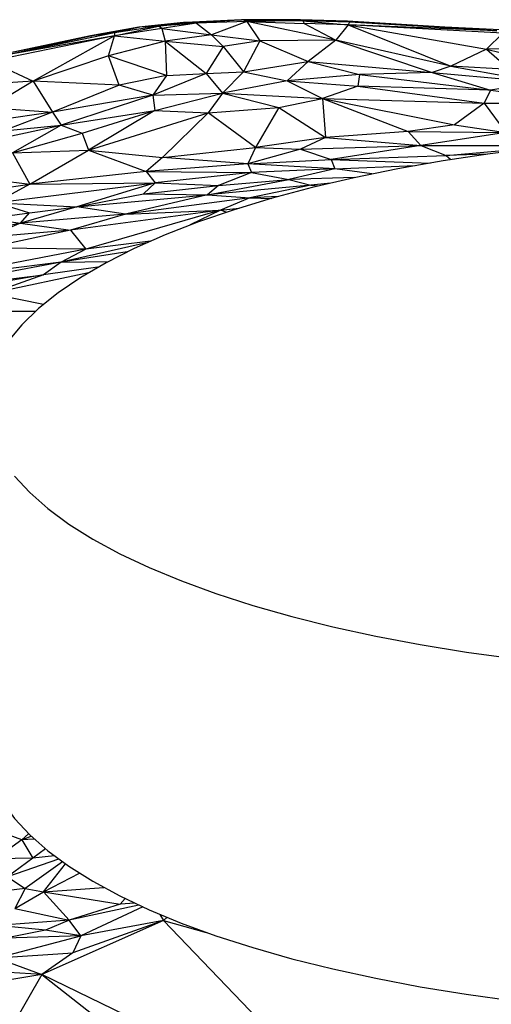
# Paper-space layout '_Dimétrica' of a CAD drawing. Header units: millimetres. Extents: x -87 to 521, y -257 to -44.
# Tile 9 of 20: x 132 to 184, y -153 to -44. Entities that reach past the tile are written whole.
import ezdxf

# ---------------------------------------------------------------- set-up
doc = ezdxf.new("R2010")
doc.units = ezdxf.units.MM

psp = doc.layouts.new('_Dimétrica')

# ---------------------------------------------------------------- linework, layer by layer
at = {"color": 7, "linetype": 'Continuous', "lineweight": 25}
for p, q in [((150.25, -44.6), (156.66, -44.31)), ((156.85, -44.31), (150.46, -44.6)), ((156.66, -44.31), (150.46, -44.6)), ((156.85, -44.31), (151.7, -44.7)), ((157.25, -44.49), (151.7, -44.7)), ((157.25, -44.49), (153.34, -45.96)), ((156.85, -44.31), (156.66, -44.31)), ((156.85, -44.31), (157.25, -44.49)), ((156.85, -44.31), (163.39, -44.44)), ((163.14, -44.31), (156.85, -44.31)), ((163.39, -44.44), (157.25, -44.49)), ((157.25, -44.49), (158.68, -46.63)), ((167.04, -46.57), (157.25, -44.49)), ((157.25, -44.49), (163.55, -44.71)), ((163.14, -44.31), (163.39, -44.44)), ((168.31, -44.47), (163.14, -44.31)), ((163.39, -44.44), (163.55, -44.71)), ((163.39, -44.44), (168.38, -44.86)), ((168.56, -44.59), (163.39, -44.44)), ((168.31, -44.47), (163.39, -44.44)), ((179.05, -45.14), (168.31, -44.47)), ((168.31, -44.47), (168.56, -44.59)), ((145.34, -45.12), (140, -46.09)), ((145.45, -45.13), (140, -46.09)), ((145.45, -45.13), (140.19, -46.08)), ((142.64, -46.1), (147.51, -45.02)), ((147.86, -45.26), (142.64, -46.1)), ((147.51, -45.02), (142.67, -45.77)), ((145.45, -45.13), (142.67, -45.77)), ((150.25, -44.6), (145.34, -45.12)), ((145.45, -45.13), (145.34, -45.12)), ((150.46, -44.6), (145.45, -45.13)), ((150.25, -44.6), (145.45, -45.13)), ((147.51, -45.02), (145.45, -45.13)), ((147.51, -45.02), (150.46, -44.6)), ((151.7, -44.7), (147.51, -45.02)), ((147.86, -45.26), (147.51, -45.02)), ((151.7, -44.7), (147.86, -45.26)), ((147.86, -45.26), (153.34, -45.96)), ((147.86, -45.26), (148.24, -46.69)), ((150.46, -44.6), (150.25, -44.6)), ((150.46, -44.6), (151.7, -44.7)), ((151.7, -44.7), (153.34, -45.96)), ((163.55, -44.71), (167.04, -46.57)), ((168.38, -44.86), (163.55, -44.71)), ((168.38, -44.86), (167.04, -46.57)), ((168.56, -44.59), (168.38, -44.86)), ((168.38, -44.86), (179.72, -49.44)), ((168.38, -44.86), (183.64, -47.56)), ((185.44, -45.8), (168.38, -44.86)), ((184.79, -45.55), (168.38, -44.86)), ((184.79, -45.55), (168.56, -44.59)), ((179.05, -45.14), (168.56, -44.59)), ((179.05, -45.14), (184.79, -45.55)), ((188.4, -45.59), (179.05, -45.14)), ((140, -46.09), (127.07, -48.8)), ((140.19, -46.08), (128.43, -48.53)), ((140, -46.09), (128.43, -48.53)), ((142.64, -46.1), (128.97, -48.88)), ((142.67, -45.77), (131.23, -48.12)), ((140.19, -46.08), (131.23, -48.12)), ((142.64, -46.1), (131.23, -48.12)), ((142.64, -46.1), (133.7, -51.07)), ((140, -46.09), (140.19, -46.08)), ((142.67, -45.77), (140.19, -46.08)), ((142, -48.28), (142.64, -46.1)), ((142.67, -45.77), (142.64, -46.1)), ((142.64, -46.1), (148.24, -46.69)), ((153.34, -45.96), (148.24, -46.69)), ((153.34, -45.96), (158.68, -46.63)), ((153.34, -45.96), (154.61, -47.25)), ((158.68, -46.63), (154.61, -47.25)), ((158.68, -46.63), (156.85, -50.05)), ((167.04, -46.57), (158.68, -46.63)), ((158.68, -46.63), (163.98, -48.92)), ((167.04, -46.57), (163.98, -48.92)), ((167.04, -46.57), (177.65, -50.14)), ((179.72, -49.44), (167.04, -46.57)), ((185.44, -45.8), (183.64, -47.56)), ((148.24, -46.69), (142, -48.28)), ((148.24, -46.69), (152.75, -50.24)), ((148.24, -46.69), (148.38, -50.46)), ((148.24, -46.69), (154.61, -47.25)), ((154.61, -47.25), (152.75, -50.24)), ((154.61, -47.25), (156.85, -50.05)), ((183.64, -47.56), (179.72, -49.44)), ((195.09, -47.44), (183.64, -47.56)), ((183.64, -47.56), (186.2, -49.8)), ((183.64, -47.56), (193.38, -50)), ((142, -48.28), (133.7, -51.07)), ((148.38, -50.46), (142, -48.28)), ((143.17, -51.54), (142, -48.28)), ((128.97, -48.88), (133.7, -51.07)), ((156.85, -50.05), (163.98, -48.92)), ((163.98, -48.92), (161.68, -51.03)), ((163.98, -48.92), (169.66, -50.34)), ((163.98, -48.92), (177.65, -50.14)), ((179.72, -49.44), (177.65, -50.14)), ((179.72, -49.44), (189.42, -51.2)), ((186.2, -49.8), (179.72, -49.44)), ((148.38, -50.46), (143.17, -51.54)), ((152.75, -50.24), (146.87, -52.64)), ((148.38, -50.46), (146.87, -52.64)), ((148.38, -50.46), (152.75, -50.24)), ((152.75, -50.24), (156.85, -50.05)), ((152.75, -50.24), (154.55, -52.4)), ((156.85, -50.05), (154.55, -52.4)), ((156.85, -50.05), (161.68, -51.03)), ((169.66, -50.34), (161.68, -51.03)), ((169.66, -50.34), (169.46, -51.63)), ((177.65, -50.14), (169.66, -50.34)), ((169.66, -50.34), (184.09, -52.07)), ((177.65, -50.14), (184.09, -52.07)), ((177.65, -50.14), (189.42, -51.2)), ((133.7, -51.07), (127.56, -51.5)), ((133.7, -51.07), (128.86, -54)), ((133.7, -51.07), (135.82, -54.49)), ((143.17, -51.54), (133.7, -51.07)), ((143.17, -51.54), (135.82, -54.49)), ((146.87, -52.64), (143.17, -51.54)), ((161.68, -51.03), (154.55, -52.4)), ((161.68, -51.03), (165.56, -52.99)), ((161.68, -51.03), (169.46, -51.63)), ((169.46, -51.63), (165.56, -52.99)), ((169.46, -51.63), (183.39, -53.52)), ((184.09, -52.07), (169.46, -51.63)), ((184.09, -52.07), (183.39, -53.52)), ((189.42, -51.2), (184.09, -52.07)), ((184.09, -52.07), (194.44, -53.45)), ((146.87, -52.64), (135.82, -54.49)), ((146.87, -52.64), (136.76, -55.95)), ((146.87, -52.64), (154.55, -52.4)), ((146.87, -52.64), (147.08, -54.32)), ((147.08, -54.32), (154.55, -52.4)), ((154.55, -52.4), (152.98, -54.57)), ((154.55, -52.4), (160.75, -53.97)), ((154.55, -52.4), (165.56, -52.99)), ((160.75, -53.97), (165.56, -52.99)), ((165.56, -52.99), (175, -56.64)), ((165.56, -52.99), (165.89, -57.31)), ((165.56, -52.99), (180.11, -55.88)), ((165.56, -52.99), (183.39, -53.52)), ((128.86, -54), (135.82, -54.49)), ((152.98, -54.57), (160.75, -53.97)), ((160.75, -53.97), (158.18, -58.4)), ((160.75, -53.97), (165.89, -57.31)), ((183.39, -53.52), (180.11, -55.88)), ((183.39, -53.52), (194.44, -53.45)), ((183.39, -53.52), (185.76, -56.73)), ((135.82, -54.49), (128.71, -55.55)), ((135.82, -54.49), (130.44, -56.56)), ((135.82, -54.49), (136.76, -55.95)), ((136.76, -55.95), (147.08, -54.32)), ((139.11, -56.81), (147.08, -54.32)), ((147.08, -54.32), (139.79, -58.69)), ((139.79, -58.69), (152.98, -54.57)), ((147.08, -54.32), (152.98, -54.57)), ((147.94, -59.48), (152.98, -54.57)), ((158.18, -58.4), (152.98, -54.57)), ((126.28, -58.19), (136.76, -55.95)), ((130.44, -56.56), (136.76, -55.95)), ((136.76, -55.95), (131.4, -58.99)), ((136.76, -55.95), (139.11, -56.81)), ((180.11, -55.88), (175, -56.64)), ((180.11, -55.88), (185.76, -56.73)), ((131.4, -58.99), (139.11, -56.81)), ((139.11, -56.81), (139.79, -58.69)), ((165.89, -57.31), (158.18, -58.4)), ((165.89, -57.31), (163.16, -58.58)), ((175, -56.64), (165.89, -57.31)), ((165.89, -57.31), (176.41, -58.19)), ((175, -56.64), (176.41, -58.19)), ((175, -56.64), (185.76, -56.73)), ((185.76, -56.73), (176.41, -58.19)), ((147.94, -59.48), (158.18, -58.4)), ((158.18, -58.4), (157.34, -60.2)), ((163.16, -58.58), (157.34, -60.2)), ((158.18, -58.4), (163.16, -58.58)), ((163.16, -58.58), (176.41, -58.19)), ((163.16, -58.58), (166.54, -59.72)), ((176.41, -58.19), (166.54, -59.72)), ((176.41, -58.19), (191.31, -58.18)), ((176.41, -58.19), (179.2, -59.27)), ((179.2, -59.27), (191.31, -58.18)), ((131.4, -58.99), (139.79, -58.69)), ((131.4, -58.99), (133.33, -62.44)), ((133.33, -62.44), (139.79, -58.69)), ((139.79, -58.69), (146.13, -61.03)), ((139.79, -58.69), (147.94, -59.48)), ((147.94, -59.48), (146.13, -61.03)), ((157.34, -60.2), (147.94, -59.48)), ((166.54, -59.72), (179.2, -59.27)), ((183.69, -59.14), (179.2, -59.27)), ((179.2, -59.27), (179.71, -59.73)), ((157.34, -60.2), (146.13, -61.03)), ((157.34, -60.2), (166.54, -59.72)), ((157.34, -60.2), (157.73, -61.14)), ((166.92, -60.75), (157.34, -60.2)), ((166.92, -60.75), (157.73, -61.14)), ((166.92, -60.75), (161.87, -61.93)), ((166.54, -59.72), (166.92, -60.75)), ((166.54, -59.72), (177.41, -60.11)), ((166.92, -60.75), (175.79, -60.39)), ((171.01, -61.31), (166.92, -60.75)), ((123.45, -61.18), (133.33, -62.44)), ((146.13, -61.03), (133.33, -62.44)), ((146.13, -61.03), (147.13, -62.29)), ((146.13, -61.03), (157.73, -61.14)), ((157.73, -61.14), (147.13, -62.29)), ((157.73, -61.14), (154.11, -62.58)), ((157.73, -61.14), (161.87, -61.93)), ((169.09, -61.72), (161.87, -61.93)), ((123.8, -63.83), (133.33, -62.44)), ((129.61, -64.47), (147.13, -62.29)), ((133.33, -62.44), (129.61, -64.47)), ((133.33, -62.44), (147.13, -62.29)), ((147.13, -62.29), (138.5, -64.95)), ((147.13, -62.29), (145.83, -63.51)), ((145.83, -63.51), (154.11, -62.58)), ((147.13, -62.29), (154.11, -62.58)), ((152.9, -63.61), (161.87, -61.93)), ((164.3, -62.54), (152.9, -63.61)), ((154.11, -62.58), (152.9, -63.61)), ((154.11, -62.58), (161.87, -61.93)), ((164.3, -62.54), (157.56, -63.95)), ((161.87, -61.93), (164.3, -62.54)), ((166.49, -62.31), (164.3, -62.54)), ((164.3, -62.54), (165.17, -62.62)), ((138.5, -64.95), (145.83, -63.51)), ((138.5, -64.95), (152.9, -63.61)), ((152.9, -63.61), (143.87, -65.76)), ((157.56, -63.95), (143.87, -65.76)), ((145.83, -63.51), (152.9, -63.61)), ((152.9, -63.61), (157.56, -63.95)), ((157.56, -63.95), (154.34, -65.31)), ((160.73, -63.78), (157.56, -63.95)), ((157.56, -63.95), (159.97, -64)), ((129.61, -64.47), (133.29, -65.61)), ((129.61, -64.47), (138.5, -64.95)), ((138.5, -64.95), (132.31, -66.72)), ((133.29, -65.61), (138.5, -64.95)), ((143.87, -65.76), (138.5, -64.95)), ((154.34, -65.31), (156.37, -65.07)), ((128.57, -66.21), (133.29, -65.61)), ((128.57, -66.21), (132.31, -66.72)), ((132.31, -66.72), (133.29, -65.61)), ((143.87, -65.76), (132.31, -66.72)), ((154.34, -65.31), (137.8, -67.49)), ((143.87, -65.76), (137.8, -67.49)), ((154.34, -65.31), (139.51, -69.62)), ((143.87, -65.76), (154.34, -65.31)), ((154.34, -65.31), (150.98, -66.93)), ((154.95, -65.54), (154.34, -65.31)), ((132.31, -66.72), (125.66, -68.17)), ((132.31, -66.72), (128.55, -68.33)), ((132.31, -66.72), (137.8, -67.49)), ((137.8, -67.49), (128.55, -68.33)), ((137.8, -67.49), (128.75, -69.46)), ((137.8, -67.49), (139.51, -69.62)), ((139.51, -69.62), (128.75, -69.46)), ((146.18, -68.9), (136.77, -71.04)), ((146.61, -68.72), (139.51, -69.62)), ((139.51, -69.62), (122.56, -72.85)), ((139.51, -69.62), (136.77, -71.04)), ((144.05, -69.91), (136.77, -71.04)), ((136.77, -71.04), (118.96, -74.4)), ((136.77, -71.04), (122.56, -72.85)), ((136.77, -71.04), (134.84, -72.44)), ((140.82, -71.6), (134.84, -72.44)), ((136.77, -71.04), (141.99, -70.96)), ((134.84, -72.44), (115.7, -75.72)), ((118.96, -74.4), (134.84, -72.44)), ((139.8, -72.2), (129.06, -74.48)), ((134.84, -72.44), (129.06, -74.48)), ((129.06, -74.48), (134.85, -75.66)), ((117.91, -76.47), (133.95, -76.45)), ((132.46, -134.71), (129.24, -133.56)), ((132.46, -134.71), (133.19, -134.04)), ((132.46, -134.71), (133.47, -134.31)), ((132.46, -134.71), (129.53, -136.83)), ((133.82, -134.64), (132.46, -134.71)), ((132.46, -134.71), (133.64, -136.75)), ((133.64, -136.75), (129.53, -136.83)), ((133.64, -136.75), (130.86, -138.79)), ((135.07, -135.72), (133.64, -136.75)), ((136.04, -136.49), (133.64, -136.75)), ((136.5, -136.83), (130.86, -138.79)), ((136.92, -137.13), (132.8, -140.09)), ((134.82, -140.46), (137.26, -137.37)), ((130.86, -138.79), (132.8, -140.09)), ((134.82, -140.46), (138.8, -138.39)), ((134.82, -140.46), (141.48, -139.97)), ((132.8, -140.09), (129.15, -140.51)), ((132.8, -140.09), (131.69, -142.3)), ((131.69, -142.3), (134.82, -140.46)), ((132.8, -140.09), (134.82, -140.46)), ((137.66, -143.57), (134.82, -140.46)), ((134.82, -140.46), (143.28, -141.79)), ((143.28, -141.79), (137.66, -143.57)), ((145.35, -141.92), (137.66, -143.57)), ((145.76, -142.11), (138.94, -145.31)), ((143.82, -141.19), (143.28, -141.79)), ((144.89, -141.7), (143.28, -141.79)), ((131.69, -142.3), (137.66, -143.57)), ((147.64, -142.93), (148.05, -143.62)), ((148.42, -143.26), (148.05, -143.62)), ((137.66, -143.57), (129.76, -144.15)), ((135.07, -144.66), (129.76, -144.15)), ((148.05, -143.62), (134.64, -149.57)), ((137.66, -143.57), (135.07, -144.66)), ((138.94, -145.31), (137.66, -143.57)), ((148.05, -143.62), (138.07, -147.17)), ((148.05, -143.62), (138.94, -145.31)), ((148.05, -143.62), (170.4, -166.89)), ((148.05, -143.62), (152.76, -144.92)), ((129.72, -147.74), (138.94, -145.31)), ((135.07, -144.66), (130.64, -145.55)), ((138.94, -145.31), (130.64, -145.55)), ((138.94, -145.31), (135.07, -144.66)), ((138.94, -145.31), (138.07, -147.17)), ((129.72, -147.74), (138.07, -147.17)), ((138.07, -147.17), (134.64, -149.57)), ((129.72, -147.74), (134.64, -149.57)), ((134.64, -149.57), (121.84, -151.66)), ((134.64, -149.57), (123.69, -148.93)), ((134.64, -149.57), (127.87, -161.37)), ((134.64, -149.57), (148.15, -160.14)), ((170.4, -166.89), (134.64, -149.57))]:
    psp.add_line(p, q, dxfattribs=at)
at = {"color": 7, "linetype": 'Continuous', "lineweight": 25, "flags": 128}
for points in [[(189.32, -58.43), (184.03, -59.09), (178.87, -59.86), (173.88, -60.74), (169.05, -61.73), (164.43, -62.81), (160.02, -63.98), (155.83, -65.25), (151.9, -66.6), (148.23, -68.02), (144.83, -69.53), (141.73, -71.1), (138.93, -72.73), (136.44, -74.42), (134.27, -76.16), (132.44, -77.93), (130.95, -79.75)], [(131.65, -94.63), (133.31, -96.43), (135.31, -98.19), (137.63, -99.9), (140.28, -101.56), (143.23, -103.17), (146.48, -104.71), (150.02, -106.17), (153.82, -107.56), (157.88, -108.87), (162.18, -110.1), (166.7, -111.22), (171.43, -112.26), (176.34, -113.19), (181.42, -114.02), (186.64, -114.74)], [(128.46, -124.46), (128.47, -124.93), (128.73, -126.81), (129.35, -128.67), (130.32, -130.53), (131.64, -132.36), (133.31, -134.15), (135.3, -135.91), (137.63, -137.63), (140.28, -139.29), (143.23, -140.89), (146.48, -142.43), (150.01, -143.9), (153.82, -145.29), (157.88, -146.6), (162.18, -147.82), (166.7, -148.95), (171.43, -149.98), (176.34, -150.91), (181.41, -151.74), (186.64, -152.46)]]:
    psp.add_lwpolyline(points, dxfattribs=at)

doc.saveas('drawing.dxf')
